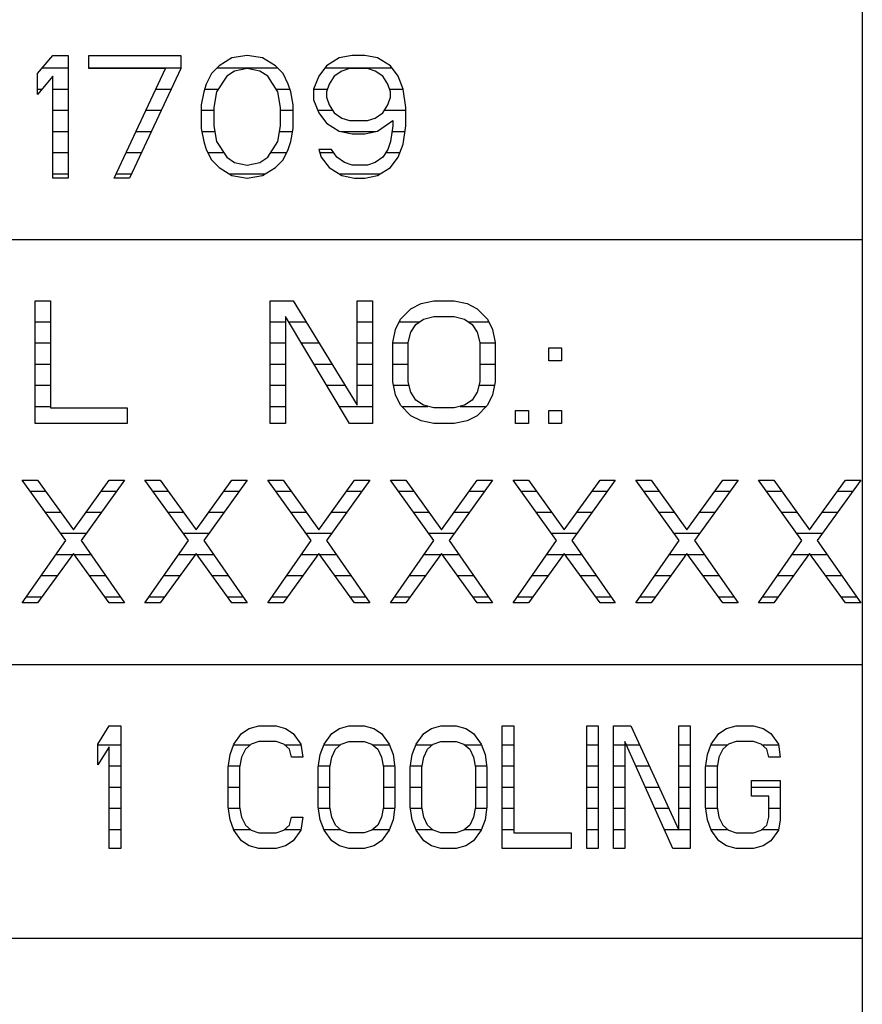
# Model space of a CAD drawing. Header units: millimetres. Extents: x 0 to 5600, y -1552 to 3960.
# Tile 57 of 199: x 2868 to 2890, y 1022 to 1048. Entities that reach past the tile are written whole.
import ezdxf

# ---------------------------------------------------------------- set-up
doc = ezdxf.new("R2010")
doc.units = ezdxf.units.MM
doc.header["$LTSCALE"] = 308
doc.layers.get('0').update_dxf_attribs({"linetype": 'CONTINUOUS'})
doc.layers.add('06___PRT_ALL_SURFS', color=7, linetype='CONTINUOUS')

msp = doc.modelspace()

# ---------------------------------------------------------------- linework, layer by layer
at = {"color": 7, "linetype": 'Continuous'}
for p, q in [((2868.238, 1046.264), (2868.644, 1046.748)), ((2868.644, 1046.748), (2869.05, 1046.748)), ((2869.05, 1046.748), (2869.05, 1043.498)), ((2869.592, 1046.402), (2869.592, 1046.748)), ((2869.592, 1046.748), (2872.029, 1046.748)), ((2872.029, 1046.748), (2872.029, 1046.402)), ((2873.384, 1046.679), (2873.045, 1046.471)), ((2873.79, 1046.748), (2873.384, 1046.679)), ((2874.196, 1046.679), (2873.79, 1046.748)), ((2874.535, 1046.471), (2874.196, 1046.679)), ((2876.227, 1046.679), (2875.889, 1046.471)), ((2876.566, 1046.748), (2876.227, 1046.679)), ((2876.904, 1046.748), (2876.566, 1046.748)), ((2877.243, 1046.679), (2876.904, 1046.748)), ((2877.582, 1046.471), (2877.243, 1046.679)), ((2873.045, 1046.471), (2872.842, 1046.264)), ((2874.738, 1046.264), (2874.535, 1046.471)), ((2875.889, 1046.471), (2875.686, 1046.194)), ((2877.785, 1046.194), (2877.582, 1046.471)), ((2868.238, 1045.71), (2868.238, 1046.264)), ((2868.644, 1046.194), (2868.238, 1045.71)), ((2868.644, 1043.498), (2868.644, 1046.194)), ((2871.623, 1046.402), (2869.592, 1046.402)), ((2870.269, 1043.498), (2871.623, 1046.402)), ((2872.029, 1046.402), (2870.675, 1043.498)), ((2872.842, 1046.264), (2872.707, 1045.987)), ((2873.248, 1046.194), (2872.977, 1045.78)), ((2873.451, 1046.333), (2873.248, 1046.194)), ((2873.79, 1046.402), (2873.451, 1046.333)), ((2874.128, 1046.333), (2873.79, 1046.402)), ((2874.332, 1046.194), (2874.128, 1046.333)), ((2874.602, 1045.78), (2874.332, 1046.194)), ((2874.873, 1045.987), (2874.738, 1046.264)), ((2875.686, 1046.194), (2875.55, 1045.849)), ((2876.092, 1046.194), (2875.957, 1045.987)), ((2876.295, 1046.333), (2876.092, 1046.194)), ((2876.498, 1046.402), (2876.295, 1046.333)), ((2876.972, 1046.402), (2876.498, 1046.402)), ((2877.175, 1046.333), (2876.972, 1046.402)), ((2877.378, 1046.194), (2877.175, 1046.333)), ((2877.514, 1045.987), (2877.378, 1046.194)), ((2877.92, 1045.849), (2877.785, 1046.194)), ((2872.707, 1045.987), (2872.639, 1045.78)), ((2874.941, 1045.78), (2874.873, 1045.987)), ((2875.957, 1045.987), (2875.889, 1045.78)), ((2877.582, 1045.78), (2877.514, 1045.987)), ((2872.639, 1045.78), (2872.571, 1045.434)), ((2872.977, 1045.78), (2872.91, 1045.365)), ((2874.67, 1045.365), (2874.602, 1045.78)), ((2875.009, 1045.434), (2874.941, 1045.78)), ((2875.55, 1045.849), (2875.55, 1045.572)), ((2875.889, 1045.78), (2875.889, 1045.641)), ((2875.889, 1045.641), (2875.957, 1045.434)), ((2877.514, 1045.434), (2877.582, 1045.641)), ((2877.582, 1045.641), (2877.582, 1045.78)), ((2877.988, 1045.365), (2877.92, 1045.849)), ((2872.571, 1045.434), (2872.571, 1044.811)), ((2875.009, 1044.811), (2875.009, 1045.434)), ((2875.55, 1045.572), (2875.686, 1045.226)), ((2875.957, 1045.434), (2876.092, 1045.226)), ((2877.378, 1045.226), (2877.514, 1045.434)), ((2872.91, 1045.365), (2872.91, 1044.881)), ((2874.67, 1044.881), (2874.67, 1045.365)), ((2875.686, 1045.226), (2875.889, 1044.95)), ((2876.092, 1045.226), (2876.295, 1045.088)), ((2877.175, 1045.088), (2877.378, 1045.226)), ((2877.988, 1044.881), (2877.988, 1045.365)), ((2872.91, 1044.881), (2872.977, 1044.466)), ((2874.602, 1044.466), (2874.67, 1044.881)), ((2875.889, 1044.95), (2876.227, 1044.742)), ((2876.295, 1045.088), (2876.498, 1045.019)), ((2876.498, 1045.019), (2876.972, 1045.019)), ((2876.972, 1045.019), (2877.175, 1045.088)), ((2877.243, 1044.742), (2877.649, 1045.019)), ((2877.649, 1044.881), (2877.582, 1044.466)), ((2877.649, 1045.019), (2877.649, 1044.881)), ((2877.92, 1044.397), (2877.988, 1044.881)), ((2872.571, 1044.811), (2872.639, 1044.466)), ((2874.941, 1044.466), (2875.009, 1044.811)), ((2876.227, 1044.742), (2876.566, 1044.673)), ((2876.566, 1044.673), (2876.904, 1044.673)), ((2876.904, 1044.673), (2877.243, 1044.742)), ((2872.639, 1044.466), (2872.707, 1044.258)), ((2872.977, 1044.466), (2873.248, 1044.051)), ((2874.332, 1044.051), (2874.602, 1044.466)), ((2874.873, 1044.258), (2874.941, 1044.466)), ((2877.582, 1044.466), (2877.514, 1044.258)), ((2877.785, 1044.051), (2877.92, 1044.397)), ((2872.707, 1044.258), (2872.842, 1043.982)), ((2874.738, 1043.982), (2874.873, 1044.258)), ((2876.024, 1044.258), (2875.686, 1044.258)), ((2875.686, 1044.258), (2875.753, 1044.051)), ((2876.16, 1044.051), (2876.024, 1044.258)), ((2877.514, 1044.258), (2877.378, 1044.051)), ((2872.842, 1043.982), (2873.045, 1043.774)), ((2873.248, 1044.051), (2873.451, 1043.913)), ((2873.451, 1043.913), (2873.79, 1043.843)), ((2873.79, 1043.843), (2874.128, 1043.913)), ((2874.128, 1043.913), (2874.332, 1044.051)), ((2874.535, 1043.774), (2874.738, 1043.982)), ((2875.753, 1044.051), (2875.957, 1043.774)), ((2876.363, 1043.913), (2876.16, 1044.051)), ((2876.566, 1043.843), (2876.363, 1043.913)), ((2876.972, 1043.843), (2876.566, 1043.843)), ((2877.175, 1043.913), (2876.972, 1043.843)), ((2877.378, 1044.051), (2877.175, 1043.913)), ((2877.582, 1043.774), (2877.785, 1044.051)), ((2873.045, 1043.774), (2873.384, 1043.567)), ((2873.384, 1043.567), (2873.79, 1043.498)), ((2873.79, 1043.498), (2874.196, 1043.567)), ((2874.196, 1043.567), (2874.535, 1043.774)), ((2875.957, 1043.774), (2876.295, 1043.567)), ((2876.295, 1043.567), (2876.634, 1043.498)), ((2876.904, 1043.498), (2877.243, 1043.567)), ((2877.243, 1043.567), (2877.582, 1043.774)), ((2869.05, 1043.498), (2868.644, 1043.498)), ((2870.675, 1043.498), (2870.269, 1043.498)), ((2876.634, 1043.498), (2876.904, 1043.498)), ((2854.832, 1041.873), (2890.082, 1041.873)), ((2868.17, 1036.998), (2868.17, 1040.248)), ((2868.17, 1040.248), (2868.576, 1040.248)), ((2868.576, 1040.248), (2868.576, 1037.413)), ((2874.399, 1036.998), (2874.399, 1040.248)), ((2874.399, 1040.248), (2875.009, 1040.248)), ((2875.009, 1040.248), (2876.701, 1037.482)), ((2876.701, 1037.482), (2876.701, 1040.248)), ((2876.701, 1040.248), (2877.108, 1040.248)), ((2877.108, 1040.248), (2877.108, 1036.998)), ((2878.123, 1040.04), (2878.394, 1040.179)), ((2878.394, 1040.179), (2878.733, 1040.248)), ((2878.733, 1040.248), (2879.274, 1040.248)), ((2879.274, 1040.248), (2879.613, 1040.179)), ((2879.613, 1040.179), (2879.884, 1040.04)), ((2877.852, 1039.764), (2878.123, 1040.04)), ((2879.884, 1040.04), (2880.154, 1039.764)), ((2874.805, 1039.833), (2874.805, 1036.998)), ((2876.498, 1036.998), (2874.805, 1039.833)), ((2877.717, 1039.487), (2877.852, 1039.764)), ((2878.259, 1039.625), (2878.462, 1039.764)), ((2878.462, 1039.764), (2878.733, 1039.833)), ((2878.733, 1039.833), (2879.274, 1039.833)), ((2879.274, 1039.833), (2879.545, 1039.764)), ((2879.545, 1039.764), (2879.748, 1039.625)), ((2880.154, 1039.764), (2880.29, 1039.487)), ((2877.649, 1039.141), (2877.717, 1039.487)), ((2878.055, 1039.141), (2878.123, 1039.418)), ((2878.123, 1039.418), (2878.259, 1039.625)), ((2879.748, 1039.625), (2879.884, 1039.418)), ((2879.884, 1039.418), (2879.951, 1039.141)), ((2880.29, 1039.487), (2880.358, 1039.141)), ((2877.649, 1038.104), (2877.649, 1039.141)), ((2878.055, 1038.104), (2878.055, 1039.141)), ((2879.951, 1039.141), (2879.951, 1038.104)), ((2880.358, 1039.141), (2880.358, 1038.104)), ((2881.779, 1038.657), (2881.779, 1039.003)), ((2881.779, 1039.003), (2882.118, 1039.003)), ((2882.118, 1039.003), (2882.118, 1038.657)), ((2882.118, 1038.657), (2881.779, 1038.657)), ((2877.717, 1037.758), (2877.649, 1038.104)), ((2878.123, 1037.827), (2878.055, 1038.104)), ((2879.951, 1038.104), (2879.884, 1037.827)), ((2880.358, 1038.104), (2880.29, 1037.758)), ((2878.259, 1037.62), (2878.123, 1037.827)), ((2879.884, 1037.827), (2879.748, 1037.62)), ((2877.852, 1037.482), (2877.717, 1037.758)), ((2878.462, 1037.482), (2878.259, 1037.62)), ((2879.748, 1037.62), (2879.545, 1037.482)), ((2880.29, 1037.758), (2880.154, 1037.482)), ((2868.576, 1037.413), (2870.608, 1037.413)), ((2870.608, 1037.413), (2870.608, 1036.998)), ((2878.123, 1037.205), (2877.852, 1037.482)), ((2878.733, 1037.413), (2878.462, 1037.482)), ((2879.274, 1037.413), (2878.733, 1037.413)), ((2879.545, 1037.482), (2879.274, 1037.413)), ((2880.154, 1037.482), (2879.884, 1037.205)), ((2880.899, 1036.998), (2880.899, 1037.343)), ((2880.899, 1037.343), (2881.238, 1037.343)), ((2881.238, 1037.343), (2881.238, 1036.998)), ((2881.779, 1036.998), (2881.779, 1037.343)), ((2881.779, 1037.343), (2882.118, 1037.343)), ((2882.118, 1037.343), (2882.118, 1036.998)), ((2878.394, 1037.067), (2878.123, 1037.205)), ((2878.733, 1036.998), (2878.394, 1037.067)), ((2879.613, 1037.067), (2879.274, 1036.998)), ((2879.884, 1037.205), (2879.613, 1037.067)), ((2870.608, 1036.998), (2868.17, 1036.998)), ((2874.805, 1036.998), (2874.399, 1036.998)), ((2877.108, 1036.998), (2876.498, 1036.998)), ((2879.274, 1036.998), (2878.733, 1036.998)), ((2881.238, 1036.998), (2880.899, 1036.998)), ((2882.118, 1036.998), (2881.779, 1036.998)), ((2867.832, 1035.498), (2868.238, 1035.498)), ((2868.983, 1033.907), (2867.832, 1035.498)), ((2868.238, 1035.498), (2869.186, 1034.184)), ((2869.186, 1034.184), (2870.134, 1035.498)), ((2870.54, 1035.498), (2869.389, 1033.907)), ((2870.134, 1035.498), (2870.54, 1035.498)), ((2871.082, 1035.498), (2871.488, 1035.498)), ((2872.233, 1033.907), (2871.082, 1035.498)), ((2871.488, 1035.498), (2872.436, 1034.184)), ((2872.436, 1034.184), (2873.384, 1035.498)), ((2873.79, 1035.498), (2872.639, 1033.907)), ((2873.384, 1035.498), (2873.79, 1035.498)), ((2874.332, 1035.498), (2874.738, 1035.498)), ((2875.483, 1033.907), (2874.332, 1035.498)), ((2874.738, 1035.498), (2875.686, 1034.184)), ((2875.686, 1034.184), (2876.634, 1035.498)), ((2877.04, 1035.498), (2875.889, 1033.907)), ((2876.634, 1035.498), (2877.04, 1035.498)), ((2877.582, 1035.498), (2877.988, 1035.498)), ((2878.733, 1033.907), (2877.582, 1035.498)), ((2877.988, 1035.498), (2878.936, 1034.184)), ((2878.936, 1034.184), (2879.884, 1035.498)), ((2880.29, 1035.498), (2879.139, 1033.907)), ((2879.884, 1035.498), (2880.29, 1035.498)), ((2880.832, 1035.498), (2881.238, 1035.498)), ((2881.983, 1033.907), (2880.832, 1035.498)), ((2881.238, 1035.498), (2882.186, 1034.184)), ((2882.186, 1034.184), (2883.134, 1035.498)), ((2883.54, 1035.498), (2882.389, 1033.907)), ((2883.134, 1035.498), (2883.54, 1035.498)), ((2884.082, 1035.498), (2884.488, 1035.498)), ((2885.233, 1033.907), (2884.082, 1035.498)), ((2884.488, 1035.498), (2885.436, 1034.184)), ((2885.436, 1034.184), (2886.384, 1035.498)), ((2886.79, 1035.498), (2885.639, 1033.907)), ((2886.384, 1035.498), (2886.79, 1035.498)), ((2887.332, 1035.498), (2887.738, 1035.498)), ((2888.483, 1033.907), (2887.332, 1035.498)), ((2887.738, 1035.498), (2888.686, 1034.184)), ((2888.686, 1034.184), (2889.634, 1035.498)), ((2890.04, 1035.498), (2888.889, 1033.907)), ((2889.634, 1035.498), (2890.04, 1035.498)), ((2867.832, 1032.248), (2868.983, 1033.907)), ((2869.389, 1033.907), (2870.54, 1032.248)), ((2871.082, 1032.248), (2872.233, 1033.907)), ((2872.639, 1033.907), (2873.79, 1032.248)), ((2874.332, 1032.248), (2875.483, 1033.907)), ((2875.889, 1033.907), (2877.04, 1032.248)), ((2877.582, 1032.248), (2878.733, 1033.907)), ((2879.139, 1033.907), (2880.29, 1032.248)), ((2880.832, 1032.248), (2881.983, 1033.907)), ((2882.389, 1033.907), (2883.54, 1032.248)), ((2884.082, 1032.248), (2885.233, 1033.907)), ((2885.639, 1033.907), (2886.79, 1032.248)), ((2887.332, 1032.248), (2888.483, 1033.907)), ((2888.889, 1033.907), (2890.04, 1032.248)), ((2869.186, 1033.561), (2868.238, 1032.248)), ((2870.134, 1032.248), (2869.186, 1033.561)), ((2872.436, 1033.561), (2871.488, 1032.248)), ((2873.384, 1032.248), (2872.436, 1033.561)), ((2875.686, 1033.561), (2874.738, 1032.248)), ((2876.634, 1032.248), (2875.686, 1033.561)), ((2878.936, 1033.561), (2877.988, 1032.248)), ((2879.884, 1032.248), (2878.936, 1033.561)), ((2882.186, 1033.561), (2881.238, 1032.248)), ((2883.134, 1032.248), (2882.186, 1033.561)), ((2885.436, 1033.561), (2884.488, 1032.248)), ((2886.384, 1032.248), (2885.436, 1033.561)), ((2888.686, 1033.561), (2887.738, 1032.248)), ((2889.634, 1032.248), (2888.686, 1033.561)), ((2868.238, 1032.248), (2867.832, 1032.248)), ((2870.54, 1032.248), (2870.134, 1032.248)), ((2871.488, 1032.248), (2871.082, 1032.248)), ((2873.79, 1032.248), (2873.384, 1032.248)), ((2874.738, 1032.248), (2874.332, 1032.248)), ((2877.04, 1032.248), (2876.634, 1032.248)), ((2877.988, 1032.248), (2877.582, 1032.248)), ((2880.29, 1032.248), (2879.884, 1032.248)), ((2881.238, 1032.248), (2880.832, 1032.248)), ((2883.54, 1032.248), (2883.134, 1032.248)), ((2884.488, 1032.248), (2884.082, 1032.248)), ((2886.79, 1032.248), (2886.384, 1032.248)), ((2887.738, 1032.248), (2887.332, 1032.248)), ((2890.04, 1032.248), (2889.634, 1032.248)), ((2854.832, 1030.623), (2890.082, 1030.623)), ((2869.832, 1028.514), (2870.136, 1028.998)), ((2870.136, 1028.998), (2870.441, 1028.998)), ((2870.441, 1028.998), (2870.441, 1025.748)), ((2873.843, 1028.929), (2874.097, 1028.998)), ((2874.097, 1028.998), (2874.554, 1028.998)), ((2874.554, 1028.998), (2874.808, 1028.929)), ((2876.23, 1028.929), (2876.484, 1028.998)), ((2876.484, 1028.998), (2876.89, 1028.998)), ((2876.89, 1028.998), (2877.144, 1028.929)), ((2878.667, 1028.929), (2878.921, 1028.998)), ((2878.921, 1028.998), (2879.328, 1028.998)), ((2879.328, 1028.998), (2879.582, 1028.929)), ((2880.546, 1025.748), (2880.546, 1028.998)), ((2880.546, 1028.998), (2880.851, 1028.998)), ((2880.851, 1028.998), (2880.851, 1026.163)), ((2882.781, 1025.748), (2882.781, 1028.998)), ((2882.781, 1028.998), (2883.085, 1028.998)), ((2883.085, 1028.998), (2883.085, 1025.748)), ((2883.492, 1028.998), (2883.949, 1028.998)), ((2883.492, 1025.748), (2883.492, 1028.998)), ((2883.949, 1028.998), (2885.218, 1026.232)), ((2885.218, 1028.998), (2885.523, 1028.998)), ((2885.218, 1026.232), (2885.218, 1028.998)), ((2885.523, 1028.998), (2885.523, 1025.748)), ((2886.488, 1028.929), (2886.742, 1028.998)), ((2886.742, 1028.998), (2887.199, 1028.998)), ((2887.199, 1028.998), (2887.453, 1028.929)), ((2873.437, 1028.514), (2873.64, 1028.79)), ((2873.64, 1028.79), (2873.843, 1028.929)), ((2874.808, 1028.929), (2875.011, 1028.79)), ((2875.011, 1028.79), (2875.214, 1028.514)), ((2875.824, 1028.514), (2876.027, 1028.79)), ((2876.027, 1028.79), (2876.23, 1028.929)), ((2877.144, 1028.929), (2877.347, 1028.79)), ((2877.347, 1028.79), (2877.55, 1028.514)), ((2878.261, 1028.514), (2878.464, 1028.79)), ((2878.464, 1028.79), (2878.667, 1028.929)), ((2879.582, 1028.929), (2879.785, 1028.79)), ((2879.785, 1028.79), (2879.988, 1028.514)), ((2886.081, 1028.514), (2886.285, 1028.79)), ((2886.285, 1028.79), (2886.488, 1028.929)), ((2887.453, 1028.929), (2887.656, 1028.79)), ((2887.656, 1028.79), (2887.859, 1028.514)), ((2869.832, 1027.96), (2869.832, 1028.514)), ((2870.136, 1028.444), (2869.832, 1027.96)), ((2870.136, 1025.748), (2870.136, 1028.444)), ((2873.335, 1028.237), (2873.437, 1028.514)), ((2873.894, 1028.514), (2873.742, 1028.375)), ((2874.097, 1028.583), (2873.894, 1028.514)), ((2874.554, 1028.583), (2874.097, 1028.583)), ((2874.757, 1028.514), (2874.554, 1028.583)), ((2874.91, 1028.375), (2874.757, 1028.514)), ((2875.214, 1028.514), (2875.265, 1028.168)), ((2875.722, 1028.237), (2875.824, 1028.514)), ((2876.128, 1028.375), (2876.281, 1028.514)), ((2876.281, 1028.514), (2876.484, 1028.583)), ((2876.484, 1028.583), (2876.89, 1028.583)), ((2876.89, 1028.583), (2877.093, 1028.514)), ((2877.093, 1028.514), (2877.246, 1028.375)), ((2877.55, 1028.514), (2877.652, 1028.237)), ((2878.16, 1028.237), (2878.261, 1028.514)), ((2878.566, 1028.375), (2878.718, 1028.514)), ((2878.718, 1028.514), (2878.921, 1028.583)), ((2878.921, 1028.583), (2879.328, 1028.583)), ((2879.328, 1028.583), (2879.531, 1028.514)), ((2879.531, 1028.514), (2879.683, 1028.375)), ((2879.988, 1028.514), (2880.089, 1028.237)), ((2883.796, 1028.583), (2883.796, 1025.748)), ((2885.066, 1025.748), (2883.796, 1028.583)), ((2885.98, 1028.237), (2886.081, 1028.514)), ((2886.539, 1028.514), (2886.386, 1028.375)), ((2886.742, 1028.583), (2886.539, 1028.514)), ((2887.199, 1028.583), (2886.742, 1028.583)), ((2887.402, 1028.514), (2887.199, 1028.583)), ((2887.554, 1028.375), (2887.402, 1028.514)), ((2887.859, 1028.514), (2887.91, 1028.168)), ((2873.285, 1027.891), (2873.335, 1028.237)), ((2873.64, 1028.168), (2873.589, 1027.891)), ((2873.742, 1028.375), (2873.64, 1028.168)), ((2874.96, 1028.168), (2874.91, 1028.375)), ((2875.265, 1028.168), (2874.96, 1028.168)), ((2875.671, 1027.891), (2875.722, 1028.237)), ((2875.976, 1027.891), (2876.027, 1028.168)), ((2876.027, 1028.168), (2876.128, 1028.375)), ((2877.246, 1028.375), (2877.347, 1028.168)), ((2877.347, 1028.168), (2877.398, 1027.891)), ((2877.652, 1028.237), (2877.703, 1027.891)), ((2878.109, 1027.891), (2878.16, 1028.237)), ((2878.414, 1027.891), (2878.464, 1028.168)), ((2878.464, 1028.168), (2878.566, 1028.375)), ((2879.683, 1028.375), (2879.785, 1028.168)), ((2879.785, 1028.168), (2879.835, 1027.891)), ((2880.089, 1028.237), (2880.14, 1027.891)), ((2885.929, 1027.891), (2885.98, 1028.237)), ((2886.285, 1028.168), (2886.234, 1027.891)), ((2886.386, 1028.375), (2886.285, 1028.168)), ((2887.605, 1028.168), (2887.554, 1028.375)), ((2887.91, 1028.168), (2887.605, 1028.168)), ((2873.285, 1026.854), (2873.285, 1027.891)), ((2873.589, 1027.891), (2873.589, 1026.854)), ((2875.671, 1026.854), (2875.671, 1027.891)), ((2875.976, 1026.854), (2875.976, 1027.891)), ((2877.398, 1027.891), (2877.398, 1026.854)), ((2877.703, 1027.891), (2877.703, 1026.854)), ((2878.109, 1026.854), (2878.109, 1027.891)), ((2878.414, 1026.854), (2878.414, 1027.891)), ((2879.835, 1027.891), (2879.835, 1026.854)), ((2880.14, 1027.891), (2880.14, 1026.854)), ((2885.929, 1026.854), (2885.929, 1027.891)), ((2886.234, 1027.891), (2886.234, 1026.854)), ((2887.148, 1027.546), (2887.91, 1027.546)), ((2887.148, 1027.131), (2887.148, 1027.546)), ((2887.91, 1027.546), (2887.91, 1026.508)), ((2887.605, 1027.131), (2887.148, 1027.131)), ((2887.605, 1026.577), (2887.605, 1027.131)), ((2873.335, 1026.508), (2873.285, 1026.854)), ((2873.589, 1026.854), (2873.64, 1026.577)), ((2875.722, 1026.508), (2875.671, 1026.854)), ((2876.027, 1026.577), (2875.976, 1026.854)), ((2877.398, 1026.854), (2877.347, 1026.577)), ((2877.703, 1026.854), (2877.652, 1026.508)), ((2878.16, 1026.508), (2878.109, 1026.854)), ((2878.464, 1026.577), (2878.414, 1026.854)), ((2879.835, 1026.854), (2879.785, 1026.577)), ((2880.14, 1026.854), (2880.089, 1026.508)), ((2885.98, 1026.508), (2885.929, 1026.854)), ((2886.234, 1026.854), (2886.285, 1026.577)), ((2873.437, 1026.232), (2873.335, 1026.508)), ((2873.64, 1026.577), (2873.742, 1026.37)), ((2873.742, 1026.37), (2873.894, 1026.232)), ((2874.757, 1026.232), (2874.91, 1026.37)), ((2874.91, 1026.37), (2874.96, 1026.577)), ((2874.96, 1026.577), (2875.265, 1026.577)), ((2875.265, 1026.577), (2875.214, 1026.232)), ((2875.824, 1026.232), (2875.722, 1026.508)), ((2876.128, 1026.37), (2876.027, 1026.577)), ((2876.281, 1026.232), (2876.128, 1026.37)), ((2877.246, 1026.37), (2877.093, 1026.232)), ((2877.347, 1026.577), (2877.246, 1026.37)), ((2877.652, 1026.508), (2877.55, 1026.232)), ((2878.261, 1026.232), (2878.16, 1026.508)), ((2878.566, 1026.37), (2878.464, 1026.577)), ((2878.718, 1026.232), (2878.566, 1026.37)), ((2879.683, 1026.37), (2879.531, 1026.232)), ((2879.785, 1026.577), (2879.683, 1026.37)), ((2880.089, 1026.508), (2879.988, 1026.232)), ((2886.081, 1026.232), (2885.98, 1026.508)), ((2886.285, 1026.577), (2886.386, 1026.37)), ((2886.386, 1026.37), (2886.539, 1026.232)), ((2887.402, 1026.232), (2887.554, 1026.37)), ((2887.554, 1026.37), (2887.605, 1026.577)), ((2887.91, 1026.508), (2887.859, 1026.232)), ((2873.64, 1025.955), (2873.437, 1026.232)), ((2873.894, 1026.232), (2874.097, 1026.163)), ((2874.097, 1026.163), (2874.554, 1026.163)), ((2874.554, 1026.163), (2874.757, 1026.232)), ((2875.214, 1026.232), (2875.011, 1025.955)), ((2876.027, 1025.955), (2875.824, 1026.232)), ((2876.484, 1026.163), (2876.281, 1026.232)), ((2876.89, 1026.163), (2876.484, 1026.163)), ((2877.093, 1026.232), (2876.89, 1026.163)), ((2877.55, 1026.232), (2877.347, 1025.955)), ((2878.464, 1025.955), (2878.261, 1026.232)), ((2878.921, 1026.163), (2878.718, 1026.232)), ((2879.328, 1026.163), (2878.921, 1026.163)), ((2879.531, 1026.232), (2879.328, 1026.163)), ((2879.988, 1026.232), (2879.785, 1025.955)), ((2880.851, 1026.163), (2882.374, 1026.163)), ((2882.374, 1026.163), (2882.374, 1025.748)), ((2886.285, 1025.955), (2886.081, 1026.232)), ((2886.539, 1026.232), (2886.742, 1026.163)), ((2886.742, 1026.163), (2887.199, 1026.163)), ((2887.199, 1026.163), (2887.402, 1026.232)), ((2887.859, 1026.232), (2887.656, 1025.955)), ((2873.843, 1025.817), (2873.64, 1025.955)), ((2875.011, 1025.955), (2874.808, 1025.817)), ((2876.23, 1025.817), (2876.027, 1025.955)), ((2877.347, 1025.955), (2877.144, 1025.817)), ((2878.667, 1025.817), (2878.464, 1025.955)), ((2879.785, 1025.955), (2879.582, 1025.817)), ((2886.488, 1025.817), (2886.285, 1025.955)), ((2887.656, 1025.955), (2887.453, 1025.817)), ((2870.441, 1025.748), (2870.136, 1025.748)), ((2874.097, 1025.748), (2873.843, 1025.817)), ((2874.554, 1025.748), (2874.097, 1025.748)), ((2874.808, 1025.817), (2874.554, 1025.748)), ((2876.484, 1025.748), (2876.23, 1025.817)), ((2876.89, 1025.748), (2876.484, 1025.748)), ((2877.144, 1025.817), (2876.89, 1025.748)), ((2878.921, 1025.748), (2878.667, 1025.817)), ((2879.328, 1025.748), (2878.921, 1025.748)), ((2879.582, 1025.817), (2879.328, 1025.748)), ((2882.374, 1025.748), (2880.546, 1025.748)), ((2883.085, 1025.748), (2882.781, 1025.748)), ((2883.796, 1025.748), (2883.492, 1025.748)), ((2885.523, 1025.748), (2885.066, 1025.748)), ((2886.742, 1025.748), (2886.488, 1025.817)), ((2887.199, 1025.748), (2886.742, 1025.748)), ((2887.453, 1025.817), (2887.199, 1025.748)), ((2850.832, 1023.373), (2890.082, 1023.373))]:
    msp.add_line(p, q, dxfattribs=at)
at = {"color": 2, "linetype": 'Continuous'}
for p, q in [((2868.363, 1046.413), (2869.05, 1046.413)), ((2869.592, 1046.413), (2872.029, 1046.413)), ((2872.988, 1046.413), (2874.592, 1046.413)), ((2875.846, 1046.413), (2877.624, 1046.413)), ((2868.238, 1045.853), (2868.357, 1045.853)), ((2868.644, 1045.853), (2869.05, 1045.853)), ((2871.367, 1045.853), (2871.773, 1045.853)), ((2872.663, 1045.853), (2873.025, 1045.853)), ((2874.555, 1045.853), (2874.917, 1045.853)), ((2875.552, 1045.853), (2875.913, 1045.853)), ((2877.558, 1045.853), (2877.918, 1045.853)), ((2868.644, 1045.293), (2869.05, 1045.293)), ((2871.106, 1045.293), (2871.512, 1045.293)), ((2872.571, 1045.293), (2872.91, 1045.293)), ((2874.67, 1045.293), (2875.009, 1045.293)), ((2875.66, 1045.293), (2876.049, 1045.293)), ((2877.422, 1045.293), (2877.988, 1045.293)), ((2868.644, 1044.733), (2869.05, 1044.733)), ((2870.845, 1044.733), (2871.251, 1044.733)), ((2872.587, 1044.733), (2872.934, 1044.733)), ((2874.646, 1044.733), (2874.993, 1044.733)), ((2876.275, 1044.733), (2877.196, 1044.733)), ((2877.625, 1044.733), (2877.967, 1044.733)), ((2868.644, 1044.173), (2869.05, 1044.173)), ((2870.584, 1044.173), (2870.99, 1044.173)), ((2872.748, 1044.173), (2873.169, 1044.173)), ((2874.411, 1044.173), (2874.831, 1044.173)), ((2875.714, 1044.173), (2876.08, 1044.173)), ((2877.458, 1044.173), (2877.832, 1044.173)), ((2868.644, 1043.613), (2869.05, 1043.613)), ((2870.323, 1043.613), (2870.729, 1043.613)), ((2873.309, 1043.613), (2874.271, 1043.613)), ((2876.22, 1043.613), (2877.318, 1043.613)), ((2868.17, 1039.693), (2868.576, 1039.693)), ((2874.399, 1039.693), (2874.805, 1039.693)), ((2874.889, 1039.693), (2875.348, 1039.693)), ((2876.701, 1039.693), (2877.108, 1039.693)), ((2877.818, 1039.693), (2878.357, 1039.693)), ((2879.649, 1039.693), (2880.189, 1039.693)), ((2868.17, 1039.133), (2868.576, 1039.133)), ((2874.399, 1039.133), (2874.805, 1039.133)), ((2875.223, 1039.133), (2875.691, 1039.133)), ((2876.701, 1039.133), (2877.108, 1039.133)), ((2877.649, 1039.133), (2878.055, 1039.133)), ((2879.951, 1039.133), (2880.358, 1039.133)), ((2868.17, 1038.573), (2868.576, 1038.573)), ((2874.399, 1038.573), (2874.805, 1038.573)), ((2875.558, 1038.573), (2876.034, 1038.573)), ((2876.701, 1038.573), (2877.108, 1038.573)), ((2877.649, 1038.573), (2878.055, 1038.573)), ((2879.951, 1038.573), (2880.358, 1038.573)), ((2868.17, 1038.013), (2868.576, 1038.013)), ((2874.399, 1038.013), (2874.805, 1038.013)), ((2875.892, 1038.013), (2876.376, 1038.013)), ((2876.701, 1038.013), (2877.108, 1038.013)), ((2877.667, 1038.013), (2878.078, 1038.013)), ((2879.929, 1038.013), (2880.34, 1038.013)), ((2868.17, 1037.453), (2868.576, 1037.453)), ((2874.399, 1037.453), (2874.805, 1037.453)), ((2876.227, 1037.453), (2877.108, 1037.453)), ((2877.881, 1037.453), (2878.575, 1037.453)), ((2879.431, 1037.453), (2880.126, 1037.453)), ((2868.038, 1035.213), (2868.443, 1035.213)), ((2869.928, 1035.213), (2870.334, 1035.213)), ((2871.288, 1035.213), (2871.693, 1035.213)), ((2873.178, 1035.213), (2873.584, 1035.213)), ((2874.538, 1035.213), (2874.943, 1035.213)), ((2876.428, 1035.213), (2876.834, 1035.213)), ((2877.788, 1035.213), (2878.193, 1035.213)), ((2879.678, 1035.213), (2880.084, 1035.213)), ((2881.038, 1035.213), (2881.443, 1035.213)), ((2882.928, 1035.213), (2883.334, 1035.213)), ((2884.288, 1035.213), (2884.693, 1035.213)), ((2886.178, 1035.213), (2886.584, 1035.213)), ((2887.538, 1035.213), (2887.943, 1035.213)), ((2889.428, 1035.213), (2889.834, 1035.213)), ((2868.443, 1034.653), (2868.847, 1034.653)), ((2869.524, 1034.653), (2869.928, 1034.653)), ((2871.693, 1034.653), (2872.097, 1034.653)), ((2872.774, 1034.653), (2873.178, 1034.653)), ((2874.943, 1034.653), (2875.347, 1034.653)), ((2876.024, 1034.653), (2876.428, 1034.653)), ((2878.193, 1034.653), (2878.597, 1034.653)), ((2879.274, 1034.653), (2879.678, 1034.653)), ((2881.443, 1034.653), (2881.847, 1034.653)), ((2882.524, 1034.653), (2882.928, 1034.653)), ((2884.693, 1034.653), (2885.097, 1034.653)), ((2885.774, 1034.653), (2886.178, 1034.653)), ((2887.943, 1034.653), (2888.347, 1034.653)), ((2889.024, 1034.653), (2889.428, 1034.653)), ((2868.848, 1034.093), (2869.523, 1034.093)), ((2872.098, 1034.093), (2872.773, 1034.093)), ((2875.348, 1034.093), (2876.023, 1034.093)), ((2878.598, 1034.093), (2879.273, 1034.093)), ((2881.848, 1034.093), (2882.523, 1034.093)), ((2885.098, 1034.093), (2885.773, 1034.093)), ((2888.348, 1034.093), (2889.023, 1034.093)), ((2868.723, 1033.533), (2869.165, 1033.533)), ((2869.206, 1033.533), (2869.649, 1033.533)), ((2871.973, 1033.533), (2872.415, 1033.533)), ((2872.456, 1033.533), (2872.899, 1033.533)), ((2875.223, 1033.533), (2875.665, 1033.533)), ((2875.706, 1033.533), (2876.149, 1033.533)), ((2878.473, 1033.533), (2878.915, 1033.533)), ((2878.956, 1033.533), (2879.399, 1033.533)), ((2881.723, 1033.533), (2882.165, 1033.533)), ((2882.206, 1033.533), (2882.649, 1033.533)), ((2884.973, 1033.533), (2885.415, 1033.533)), ((2885.456, 1033.533), (2885.899, 1033.533)), ((2888.223, 1033.533), (2888.665, 1033.533)), ((2888.706, 1033.533), (2889.149, 1033.533)), ((2868.334, 1032.973), (2868.761, 1032.973)), ((2869.611, 1032.973), (2870.037, 1032.973)), ((2871.584, 1032.973), (2872.011, 1032.973)), ((2872.861, 1032.973), (2873.287, 1032.973)), ((2874.834, 1032.973), (2875.261, 1032.973)), ((2876.111, 1032.973), (2876.537, 1032.973)), ((2878.084, 1032.973), (2878.511, 1032.973)), ((2879.361, 1032.973), (2879.787, 1032.973)), ((2881.334, 1032.973), (2881.761, 1032.973)), ((2882.611, 1032.973), (2883.037, 1032.973)), ((2884.584, 1032.973), (2885.011, 1032.973)), ((2885.861, 1032.973), (2886.287, 1032.973)), ((2887.834, 1032.973), (2888.261, 1032.973)), ((2889.111, 1032.973), (2889.537, 1032.973)), ((2867.946, 1032.413), (2868.357, 1032.413)), ((2870.015, 1032.413), (2870.425, 1032.413)), ((2871.196, 1032.413), (2871.607, 1032.413)), ((2873.265, 1032.413), (2873.675, 1032.413)), ((2874.446, 1032.413), (2874.857, 1032.413)), ((2876.515, 1032.413), (2876.925, 1032.413)), ((2877.696, 1032.413), (2878.107, 1032.413)), ((2879.765, 1032.413), (2880.175, 1032.413)), ((2880.946, 1032.413), (2881.357, 1032.413)), ((2883.015, 1032.413), (2883.425, 1032.413)), ((2884.196, 1032.413), (2884.607, 1032.413)), ((2886.265, 1032.413), (2886.675, 1032.413)), ((2887.446, 1032.413), (2887.857, 1032.413)), ((2889.515, 1032.413), (2889.925, 1032.413)), ((2869.832, 1028.493), (2870.441, 1028.493)), ((2873.429, 1028.493), (2873.871, 1028.493)), ((2874.78, 1028.493), (2875.217, 1028.493)), ((2875.816, 1028.493), (2876.258, 1028.493)), ((2877.116, 1028.493), (2877.558, 1028.493)), ((2878.253, 1028.493), (2878.695, 1028.493)), ((2879.554, 1028.493), (2879.995, 1028.493)), ((2880.546, 1028.493), (2880.851, 1028.493)), ((2882.781, 1028.493), (2883.085, 1028.493)), ((2883.492, 1028.493), (2883.796, 1028.493)), ((2883.837, 1028.493), (2884.18, 1028.493)), ((2885.218, 1028.493), (2885.523, 1028.493)), ((2886.074, 1028.493), (2886.515, 1028.493)), ((2887.425, 1028.493), (2887.862, 1028.493)), ((2870.136, 1027.933), (2870.441, 1027.933)), ((2873.291, 1027.933), (2873.597, 1027.933)), ((2875.677, 1027.933), (2875.984, 1027.933)), ((2877.39, 1027.933), (2877.697, 1027.933)), ((2878.115, 1027.933), (2878.421, 1027.933)), ((2879.828, 1027.933), (2880.134, 1027.933)), ((2880.546, 1027.933), (2880.851, 1027.933)), ((2882.781, 1027.933), (2883.085, 1027.933)), ((2883.492, 1027.933), (2883.796, 1027.933)), ((2884.087, 1027.933), (2884.438, 1027.933)), ((2885.218, 1027.933), (2885.523, 1027.933)), ((2885.935, 1027.933), (2886.241, 1027.933)), ((2870.136, 1027.373), (2870.441, 1027.373)), ((2873.285, 1027.373), (2873.589, 1027.373)), ((2875.671, 1027.373), (2875.976, 1027.373)), ((2877.398, 1027.373), (2877.703, 1027.373)), ((2878.109, 1027.373), (2878.414, 1027.373)), ((2879.835, 1027.373), (2880.14, 1027.373)), ((2880.546, 1027.373), (2880.851, 1027.373)), ((2882.781, 1027.373), (2883.085, 1027.373)), ((2883.492, 1027.373), (2883.796, 1027.373)), ((2884.338, 1027.373), (2884.695, 1027.373)), ((2885.218, 1027.373), (2885.523, 1027.373)), ((2885.929, 1027.373), (2886.234, 1027.373)), ((2887.148, 1027.373), (2887.91, 1027.373)), ((2870.136, 1026.813), (2870.441, 1026.813)), ((2873.291, 1026.813), (2873.597, 1026.813)), ((2875.677, 1026.813), (2875.984, 1026.813)), ((2877.39, 1026.813), (2877.697, 1026.813)), ((2878.115, 1026.813), (2878.421, 1026.813)), ((2879.828, 1026.813), (2880.134, 1026.813)), ((2880.546, 1026.813), (2880.851, 1026.813)), ((2882.781, 1026.813), (2883.085, 1026.813)), ((2883.492, 1026.813), (2883.796, 1026.813)), ((2884.589, 1026.813), (2884.952, 1026.813)), ((2885.218, 1026.813), (2885.523, 1026.813)), ((2885.935, 1026.813), (2886.241, 1026.813)), ((2887.605, 1026.813), (2887.91, 1026.813)), ((2870.136, 1026.253), (2870.441, 1026.253)), ((2873.429, 1026.253), (2873.871, 1026.253)), ((2874.78, 1026.253), (2875.217, 1026.253)), ((2875.816, 1026.253), (2876.258, 1026.253)), ((2877.116, 1026.253), (2877.558, 1026.253)), ((2878.253, 1026.253), (2878.695, 1026.253)), ((2879.554, 1026.253), (2879.995, 1026.253)), ((2880.546, 1026.253), (2880.851, 1026.253)), ((2882.781, 1026.253), (2883.085, 1026.253)), ((2883.492, 1026.253), (2883.796, 1026.253)), ((2884.84, 1026.253), (2885.209, 1026.253)), ((2885.218, 1026.253), (2885.523, 1026.253)), ((2886.074, 1026.253), (2886.515, 1026.253)), ((2887.425, 1026.253), (2887.863, 1026.253))]:
    msp.add_line(p, q, dxfattribs=at)
at = {"layer": '06___PRT_ALL_SURFS', "color": 7, "linetype": 'Continuous'}
msp.add_line((2890.082, 700.873), (2890.082, 1129.873), dxfattribs=at)

doc.saveas('drawing.dxf')
